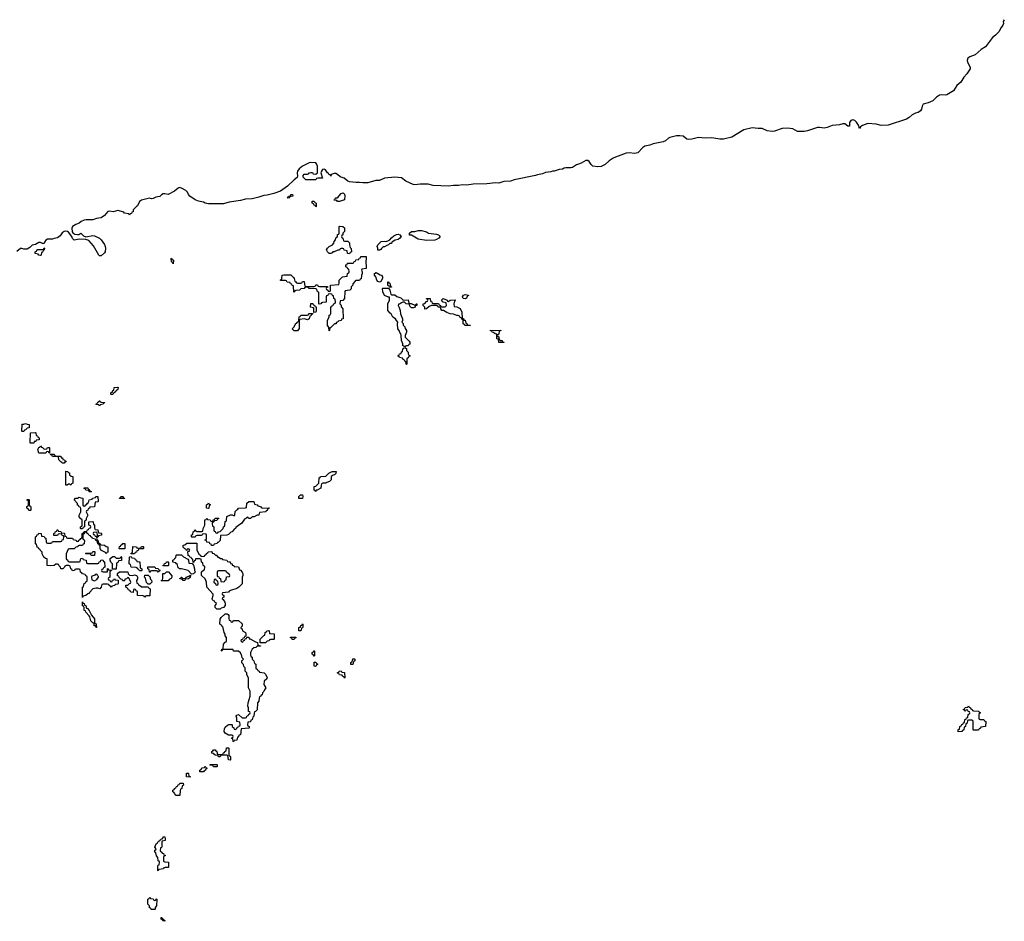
# Model space of a CAD drawing. Header units: inches. Extents: x 2777885 to 2884230, y 684484 to 829189.
# Tile 154 of 239: x 2823340 to 2835076, y 816826 to 827576. Entities that reach past the tile are written whole.
import ezdxf

# ---------------------------------------------------------------- set-up
doc = ezdxf.new("R2010")
doc.units = ezdxf.units.IN
doc.header["$MEASUREMENT"] = 0
for name, color, linetype in [('C8821', 7, 'Continuous'), ('C8822', 7, 'Continuous'), ('C8831', 7, 'Continuous'), ('C8832', 7, 'Continuous')]:
    doc.layers.add(name, color=color, linetype=linetype)

msp = doc.modelspace()

# ---------------------------------------------------------------- linework, layer by layer
at = {"layer": 'C8821', "color": 6}
for points in [[(2826093, 820000), (2826094, 819990), (2826098, 819978), (2826110, 819974), (2826112, 819950), (2826132, 819930), (2826138, 819898), (2826154, 819890), (2826154, 819850), (2826158, 819838), (2826172, 819832), (2826178, 819818), (2826194, 819810), (2826198, 819798), (2826252, 819790), (2826270, 819772), (2826291, 819730), (2826284, 819716), (2826252, 819688), (2826251, 819650), (2826274, 819610), (2826256, 819584), (2826250, 819566), (2826234, 819550), (2826230, 819526), (2826218, 819522), (2826214, 819510), (2826198, 819502), (2826193, 819487), (2826191, 819449), (2826174, 819430), (2826170, 819346), (2826150, 819326), (2826138, 819322), (2826133, 819307), (2826131, 819270), (2826118, 819262), (2826110, 819228), (2826094, 819226), (2826090, 819206), (2826058, 819202), (2826054, 819170), (2826058, 819158), (2826074, 819150), (2826074, 819130), (2825978, 819122), (2825971, 819050), (2825954, 819046), (2825950, 819026), (2825938, 819022), (2825930, 818986), (2825898, 818982), (2825890, 818966), (2825886, 818970), (2825882, 819002), (2825866, 819010), (2825882, 819018), (2825886, 819030), (2825882, 819042), (2825870, 819046), (2825830, 819046), (2825790, 819068), (2825779, 819090), (2825780, 819120), (2825790, 819142), (2825815, 819165), (2825833, 819173), (2825870, 819174), (2825874, 819170), (2825874, 819150), (2825893, 819133), (2825898, 819118), (2825910, 819114), (2825922, 819118), (2825927, 819133), (2825942, 819138), (2825947, 819153), (2825962, 819158), (2825966, 819170), (2825962, 819202), (2825928, 819208), (2825928, 819248), (2825922, 819270), (2825930, 819282), (2825950, 819291), (2825990, 819254), (2826030, 819254), (2826042, 819258), (2826048, 819272), (2826062, 819278), (2826070, 819294), (2826082, 819298), (2826086, 819310), (2826082, 819322), (2826068, 819328), (2826066, 819370), (2826058, 819390), (2826062, 819430), (2826089, 819510), (2826089, 819570), (2826069, 819610), (2826067, 819727), (2826048, 819770), (2826047, 819787), (2826029, 819809), (2826027, 819847), (2826010, 819866), (2826007, 819887), (2825989, 819909), (2825988, 819930), (2826006, 819950), (2825990, 819966), (2825989, 819990), (2825984, 820000)], [(2826854, 820000), (2826854, 819990), (2826850, 819986), (2826843, 820000)]]:
    msp.add_lwpolyline(points, dxfattribs=at)
for points in [[(2826870, 819866), (2826848, 819868), (2826850, 819914), (2826870, 819914), (2826878, 819898), (2826890, 819894), (2826890, 819886), (2826878, 819882)], [(2827288, 819888), (2827288, 819910), (2827302, 819918), (2827310, 819954), (2827330, 819954), (2827334, 819950), (2827334, 819930), (2827318, 819922), (2827310, 819888)], [(2827210, 819726), (2827202, 819742), (2827186, 819750), (2827182, 819762), (2827150, 819766), (2827142, 819782), (2827126, 819790), (2827142, 819798), (2827146, 819810), (2827172, 819812), (2827178, 819798), (2827213, 819793), (2827214, 819730)], [(2825850, 818748), (2825829, 818750), (2825822, 818802), (2825810, 818806), (2825753, 818807), (2825738, 818802), (2825730, 818786), (2825710, 818786), (2825702, 818802), (2825670, 818806), (2825648, 818828), (2825630, 818829), (2825629, 818850), (2825642, 818858), (2825650, 818871), (2825670, 818871), (2825678, 818858), (2825691, 818850), (2825692, 818832), (2825698, 818818), (2825710, 818814), (2825750, 818814), (2825762, 818818), (2825770, 818834), (2825782, 818838), (2825786, 818850), (2825802, 818858), (2825807, 818893), (2825830, 818894), (2825834, 818890), (2825834, 818810), (2825838, 818798), (2825850, 818794), (2825853, 818787), (2825854, 818750)], [(2825370, 818546), (2825327, 818547), (2825327, 818593), (2825350, 818594), (2825354, 818590), (2825358, 818558), (2825372, 818552)], [(2825487, 818607), (2825486, 818630), (2825502, 818638), (2825510, 818654), (2825542, 818658), (2825550, 818674), (2825558, 818658), (2825574, 818650), (2825558, 818642), (2825554, 818630), (2825538, 818622), (2825530, 818608)], [(2825649, 818669), (2825642, 818682), (2825610, 818686), (2825606, 818690), (2825610, 818694), (2825690, 818694), (2825694, 818690), (2825694, 818670), (2825690, 818669)], [(2825207, 818327), (2825186, 818350), (2825182, 818362), (2825166, 818370), (2825166, 818390), (2825182, 818398), (2825186, 818410), (2825202, 818418), (2825210, 818434), (2825222, 818438), (2825230, 818454), (2825242, 818458), (2825250, 818474), (2825290, 818474), (2825292, 818450), (2825278, 818442), (2825274, 818410), (2825258, 818402), (2825253, 818387), (2825250, 818328)], [(2825110, 817466), (2825073, 817467), (2825058, 817462), (2825054, 817450), (2824998, 817442), (2824990, 817426), (2824986, 817430), (2824988, 817488), (2824990, 817494), (2825002, 817498), (2825006, 817530), (2825002, 817542), (2824989, 817549), (2824987, 817587), (2824970, 817606), (2824962, 817642), (2824949, 817650), (2824950, 817674), (2824962, 817678), (2824966, 817690), (2824949, 817711), (2824966, 817750), (2824982, 817758), (2824987, 817773), (2825002, 817778), (2825008, 817792), (2825022, 817798), (2825026, 817810), (2825046, 817814), (2825050, 817834), (2825070, 817834), (2825074, 817810), (2825072, 817788), (2825038, 817782), (2825034, 817770), (2825033, 817713), (2825030, 817706), (2825018, 817702), (2825014, 817670), (2825018, 817658), (2825034, 817650), (2825038, 817638), (2825053, 817633), (2825058, 817618), (2825074, 817614), (2825073, 817607), (2825058, 817602), (2825054, 817590), (2825054, 817550), (2825058, 817538), (2825070, 817534), (2825113, 817533), (2825114, 817470)], [(2824950, 817074), (2824962, 817078), (2824967, 817093), (2824974, 817090), (2824971, 817009), (2824954, 816990), (2824954, 816970), (2824950, 816966), (2824907, 816967), (2824902, 816982), (2824887, 816987), (2824886, 817010), (2824866, 817030), (2824868, 817090), (2824882, 817098), (2824890, 817112), (2824898, 817098), (2824930, 817094), (2824938, 817078)], [(2825070, 816826), (2825046, 816830), (2825042, 816842), (2825026, 816850), (2825026, 816870), (2825034, 816870), (2825038, 816858), (2825052, 816852), (2825058, 816838), (2825070, 816834)]]:
    msp.add_lwpolyline(points, close=True, dxfattribs=at)
at = {"layer": 'C8822', "color": 6}
for points in [[(2830000, 825854), (2829975, 825845), (2829930, 825814), (2829910, 825810), (2829850, 825810), (2829830, 825804), (2829810, 825792), (2829770, 825790), (2829710, 825770), (2829690, 825769), (2829670, 825762), (2829607, 825753), (2829570, 825738), (2829510, 825727), (2829490, 825718), (2829234, 825666), (2829190, 825650), (2829110, 825647), (2829050, 825627), (2829010, 825630), (2828910, 825618), (2828745, 825615), (2828670, 825602), (2828613, 825607), (2828570, 825600), (2828510, 825601), (2828450, 825592), (2828270, 825600), (2828210, 825614), (2828114, 825614), (2828050, 825608), (2828030, 825612), (2827944, 825650), (2827890, 825690), (2827810, 825698), (2827690, 825686), (2827630, 825657), (2827583, 825657), (2827490, 825630), (2827430, 825630), (2827390, 825636), (2827350, 825634), (2827270, 825643), (2827250, 825650), (2827207, 825687), (2827161, 825701), (2827129, 825730), (2827110, 825741), (2827090, 825743), (2827054, 825730), (2827050, 825709), (2827046, 825726), (2827030, 825728), (2827022, 825742), (2827010, 825749), (2826986, 825786), (2826970, 825794), (2826950, 825789), (2826936, 825770), (2826931, 825750), (2826950, 825688), (2826893, 825687), (2826878, 825682), (2826870, 825666), (2826750, 825668), (2826720, 825700), (2826720, 825720), (2826730, 825734), (2826770, 825734), (2826782, 825738), (2826790, 825752), (2826810, 825754), (2826830, 825754), (2826838, 825738), (2826870, 825734), (2826888, 825752), (2826889, 825830), (2826877, 825857), (2826869, 825869), (2826810, 825874), (2826790, 825869), (2826710, 825829), (2826670, 825799), (2826651, 825770), (2826647, 825750), (2826652, 825710), (2826647, 825693), (2826610, 825665), (2826534, 825590), (2826450, 825532), (2826370, 825504), (2826290, 825484), (2826250, 825478), (2826190, 825458), (2826110, 825440), (2826030, 825436), (2825970, 825422), (2825838, 825402), (2825770, 825380), (2825590, 825380), (2825550, 825390), (2825530, 825401), (2825470, 825412), (2825430, 825429), (2825369, 825470), (2825353, 825490), (2825339, 825519), (2825319, 825539), (2825270, 825569), (2825246, 825574), (2825230, 825569), (2825186, 825530), (2825110, 825492), (2825070, 825501), (2825050, 825498), (2825030, 825489), (2825010, 825469), (2824962, 825458), (2824930, 825444), (2824910, 825441), (2824889, 825449), (2824790, 825425), (2824770, 825409), (2824745, 825355), (2824734, 825350), (2824694, 825310), (2824693, 825287), (2824678, 825282), (2824673, 825267), (2824658, 825262), (2824650, 825246), (2824642, 825262), (2824590, 825268), (2824582, 825282), (2824510, 825302), (2824454, 825286), (2824410, 825293), (2824390, 825290), (2824350, 825241), (2824310, 825213), (2824256, 825204), (2824210, 825190), (2824131, 825189), (2824110, 825185), (2824071, 825169), (2824050, 825149), (2824010, 825134), (2823971, 825109), (2823961, 825090), (2823967, 825047), (2823975, 825035), (2823999, 825019), (2824030, 825013), (2824044, 825016), (2824070, 825031), (2824100, 825000), (2824130, 824987), (2824210, 825001), (2824230, 824997), (2824290, 824970), (2824310, 824951), (2824350, 824895), (2824359, 824870), (2824361, 824850), (2824358, 824810), (2824350, 824798), (2824310, 824762), (2824290, 824762), (2824283, 824770), (2824219, 824879), (2824164, 824944), (2824130, 824955), (2824050, 824959), (2823989, 824949), (2823969, 824969), (2823962, 824990), (2823922, 825042), (2823910, 825049), (2823890, 825053), (2823870, 825049), (2823846, 825034), (2823821, 824999), (2823790, 824975), (2823751, 824969), (2823730, 824959), (2823670, 824959), (2823650, 824948), (2823638, 824930), (2823631, 824909), (2823610, 824908), (2823590, 824919), (2823570, 824919), (2823530, 824895), (2823490, 824889), (2823479, 824881), (2823462, 824858), (2823430, 824838), (2823390, 824838), (2823367, 824847), (2823350, 824848), (2823306, 824814)], [(2825984, 820000), (2825970, 820028), (2825950, 820048), (2825890, 820048), (2825886, 820066), (2825868, 820068), (2825773, 820067), (2825758, 820062), (2825750, 820048), (2825746, 820050), (2825748, 820070), (2825766, 820074), (2825768, 820132), (2825790, 820154), (2825802, 820158), (2825806, 820170), (2825806, 820210), (2825789, 820229), (2825789, 820250), (2825779, 820270), (2825762, 820342), (2825750, 820346), (2825742, 820362), (2825726, 820370), (2825729, 820429), (2825742, 820450), (2825791, 820491), (2825811, 820491), (2825825, 820485), (2825831, 820471), (2825833, 820433), (2825838, 820418), (2825852, 820412), (2825858, 820398), (2825870, 820394), (2825882, 820398), (2825886, 820410), (2825893, 820413), (2825950, 820414), (2825990, 820372), (2825990, 820346), (2825974, 820330), (2825978, 820318), (2825990, 820314), (2825994, 820290), (2826031, 820270), (2826034, 820250), (2826034, 820226), (2826018, 820222), (2826014, 820206), (2825998, 820202), (2825994, 820186), (2825978, 820182), (2825974, 820170), (2825990, 820154), (2826002, 820158), (2826006, 820174), (2826022, 820178), (2826026, 820194), (2826042, 820198), (2826046, 820214), (2826067, 820213), (2826074, 820206), (2826074, 820194), (2826086, 820194), (2826150, 820158), (2826174, 820150), (2826178, 820118), (2826212, 820112), (2826210, 820106), (2826170, 820106), (2826154, 820090), (2826130, 820088), (2826112, 820070), (2826092, 820030), (2826093, 820000)], [(2826843, 820000), (2826842, 820002), (2826826, 820010), (2826827, 820033), (2826842, 820038), (2826850, 820052), (2826854, 820050), (2826854, 820000)]]:
    msp.add_lwpolyline(points, dxfattribs=at)
for points in [[(2826550, 825448), (2826528, 825450), (2826542, 825458), (2826546, 825470), (2826566, 825474), (2826570, 825492), (2826593, 825493), (2826594, 825470), (2826558, 825462)], [(2826870, 825346), (2826862, 825362), (2826850, 825366), (2826842, 825382), (2826828, 825388), (2826827, 825413), (2826850, 825412), (2826858, 825398), (2826874, 825390), (2826874, 825350)], [(2827129, 825409), (2827122, 825422), (2827090, 825426), (2827088, 825430), (2827102, 825438), (2827106, 825450), (2827130, 825452), (2827170, 825505), (2827194, 825510), (2827210, 825494), (2827215, 825475), (2827211, 825430), (2827150, 825409)], [(2827210, 824934), (2827250, 824934), (2827270, 824914), (2827271, 824890), (2827281, 824861), (2827291, 824849), (2827294, 824810), (2827278, 824802), (2827270, 824786), (2827247, 824787), (2827242, 824822), (2827208, 824828), (2827202, 824842), (2827190, 824846), (2827170, 824846), (2827158, 824842), (2827152, 824828), (2827133, 824827), (2827088, 824808), (2827072, 824808), (2827064, 824796), (2827050, 824789), (2827028, 824790), (2827008, 824810), (2826998, 824830), (2827008, 824850), (2827028, 824870), (2827068, 824892), (2827086, 824910), (2827088, 824930), (2827106, 824950), (2827110, 824974), (2827122, 824978), (2827128, 824992), (2827130, 825014), (2827142, 825018), (2827148, 825032), (2827146, 825110), (2827150, 825114), (2827190, 825112), (2827210, 825094), (2827211, 825049), (2827192, 825030), (2827191, 825009), (2827178, 825002), (2827174, 824990), (2827178, 824978), (2827192, 824972), (2827198, 824938)], [(2828190, 824945), (2828090, 824959), (2828010, 825008), (2827987, 825007), (2827988, 825030), (2828010, 825051), (2828050, 825051), (2828090, 825061), (2828130, 825061), (2828190, 825046), (2828211, 825031), (2828310, 825019), (2828332, 825010), (2828352, 824990), (2828334, 824970), (2828310, 824954), (2828290, 824949)], [(2827630, 824828), (2827608, 824828), (2827609, 824850), (2827602, 824870), (2827610, 824892), (2827648, 824930), (2827690, 824936), (2827710, 824932), (2827736, 824944), (2827750, 824951), (2827770, 824976), (2827800, 825000), (2827830, 825016), (2827850, 825019), (2827871, 825010), (2827885, 824990), (2827870, 824970), (2827850, 824957), (2827814, 824946), (2827777, 824923), (2827770, 824909), (2827752, 824908), (2827734, 824890), (2827715, 824885), (2827690, 824869), (2827671, 824869), (2827651, 824849), (2827645, 824835)], [(2823590, 824766), (2823570, 824768), (2823562, 824782), (2823526, 824790), (2823526, 824810), (2823542, 824818), (2823550, 824834), (2823610, 824834), (2823622, 824838), (2823630, 824854), (2823634, 824850), (2823632, 824830), (2823618, 824822), (2823610, 824806), (2823598, 824802), (2823594, 824770)], [(2825170, 824666), (2825162, 824682), (2825149, 824690), (2825146, 824730), (2825150, 824734), (2825158, 824718), (2825172, 824710)], [(2827390, 824466), (2827350, 824468), (2827340, 824460), (2827312, 824428), (2827311, 824410), (2827292, 824390), (2827290, 824366), (2827274, 824350), (2827218, 824342), (2827214, 824330), (2827212, 824250), (2827190, 824226), (2827158, 824222), (2827154, 824190), (2827172, 824172), (2827173, 824153), (2827193, 824127), (2827194, 824010), (2827174, 824006), (2827170, 823988), (2827138, 823982), (2827134, 823970), (2827114, 823966), (2827112, 823950), (2827092, 823948), (2827050, 823906), (2827038, 823902), (2827034, 823870), (2827030, 823866), (2827026, 823910), (2827009, 823930), (2827008, 823990), (2827028, 824032), (2827030, 824054), (2827042, 824058), (2827047, 824073), (2827048, 824152), (2827062, 824158), (2827067, 824173), (2827082, 824178), (2827087, 824193), (2827102, 824198), (2827106, 824210), (2827102, 824242), (2827086, 824250), (2827082, 824282), (2827067, 824287), (2827062, 824302), (2827050, 824306), (2827018, 824302), (2827013, 824287), (2826998, 824282), (2826994, 824270), (2826993, 824207), (2826950, 824206), (2826938, 824202), (2826930, 824188), (2826910, 824186), (2826906, 824190), (2826906, 824326), (2826888, 824330), (2826882, 824362), (2826870, 824366), (2826789, 824369), (2826782, 824382), (2826750, 824386), (2826738, 824382), (2826731, 824369), (2826693, 824367), (2826674, 824350), (2826633, 824347), (2826618, 824342), (2826614, 824330), (2826608, 824328), (2826602, 824402), (2826587, 824407), (2826582, 824422), (2826567, 824427), (2826562, 824442), (2826530, 824446), (2826522, 824462), (2826510, 824466), (2826447, 824467), (2826450, 824474), (2826462, 824478), (2826466, 824490), (2826468, 824530), (2826490, 824534), (2826570, 824534), (2826604, 824504), (2826612, 824490), (2826618, 824458), (2826632, 824452), (2826638, 824438), (2826650, 824434), (2826690, 824434), (2826702, 824438), (2826710, 824454), (2826730, 824454), (2826738, 824398), (2826750, 824394), (2826850, 824394), (2826862, 824398), (2826870, 824414), (2826890, 824414), (2826898, 824398), (2826913, 824393), (2827010, 824394), (2827013, 824387), (2826998, 824382), (2826994, 824370), (2826998, 824358), (2827013, 824353), (2827018, 824338), (2827030, 824334), (2827042, 824338), (2827046, 824350), (2827046, 824410), (2827142, 824418), (2827147, 824433), (2827148, 824470), (2827188, 824512), (2827242, 824518), (2827246, 824550), (2827262, 824558), (2827266, 824570), (2827262, 824602), (2827250, 824606), (2827242, 824622), (2827226, 824630), (2827228, 824652), (2827242, 824658), (2827247, 824673), (2827310, 824674), (2827322, 824678), (2827327, 824693), (2827342, 824698), (2827347, 824713), (2827382, 824718), (2827387, 824733), (2827402, 824738), (2827408, 824752), (2827470, 824754), (2827465, 824670), (2827471, 824649), (2827471, 824609), (2827418, 824602), (2827414, 824590), (2827422, 824570), (2827422, 824550), (2827413, 824527), (2827410, 824486), (2827398, 824482)], [(2827630, 824448), (2827610, 824455), (2827595, 824470), (2827584, 824510), (2827569, 824530), (2827568, 824550), (2827590, 824562), (2827635, 824535), (2827651, 824530), (2827665, 824510), (2827665, 824490), (2827644, 824456)], [(2827770, 824294), (2827810, 824294), (2827837, 824277), (2827881, 824261), (2827910, 824232), (2827970, 824234), (2827978, 824198), (2827992, 824192), (2828008, 824192), (2828050, 824174), (2828062, 824178), (2828066, 824190), (2828072, 824190), (2828072, 824170), (2828054, 824166), (2828052, 824150), (2828030, 824142), (2828010, 824142), (2827998, 824150), (2827986, 824174), (2827986, 824186), (2827946, 824190), (2827927, 824207), (2827907, 824207), (2827890, 824202), (2827866, 824186), (2827854, 824186), (2827852, 824170), (2827865, 824145), (2827876, 824110), (2827878, 824070), (2827902, 824010), (2827902, 823990), (2827894, 823970), (2827910, 823954), (2827912, 823932), (2827930, 823914), (2827933, 823893), (2827951, 823871), (2827951, 823849), (2827934, 823810), (2827934, 823790), (2827984, 823744), (2827991, 823730), (2827990, 823709), (2827978, 823702), (2827970, 823689), (2827952, 823688), (2827938, 823682), (2827934, 823670), (2827938, 823658), (2827950, 823654), (2827952, 823630), (2827971, 823610), (2827972, 823592), (2827978, 823578), (2827994, 823570), (2827978, 823562), (2827970, 823546), (2827958, 823542), (2827954, 823530), (2827954, 823470), (2827950, 823466), (2827946, 823470), (2827942, 823502), (2827930, 823506), (2827922, 823522), (2827906, 823530), (2827902, 823542), (2827866, 823550), (2827862, 823562), (2827846, 823570), (2827862, 823578), (2827868, 823592), (2827886, 823594), (2827890, 823614), (2827902, 823618), (2827908, 823652), (2827922, 823658), (2827926, 823670), (2827922, 823682), (2827908, 823688), (2827908, 823710), (2827889, 823750), (2827888, 823810), (2827882, 823830), (2827870, 823848), (2827864, 823870), (2827849, 823890), (2827842, 823950), (2827848, 823970), (2827830, 823988), (2827818, 824010), (2827789, 824029), (2827769, 824069), (2827756, 824076), (2827728, 824110), (2827729, 824189), (2827747, 824233), (2827746, 824266), (2827734, 824266), (2827689, 824289), (2827669, 824331), (2827666, 824370), (2827670, 824374), (2827734, 824374), (2827752, 824352), (2827762, 824302)], [(2827746, 824386), (2827742, 824402), (2827727, 824407), (2827729, 824451), (2827734, 824450), (2827738, 824438), (2827750, 824434), (2827758, 824398), (2827772, 824392), (2827770, 824386)], [(2828273, 824193), (2828330, 824194), (2828338, 824178), (2828354, 824170), (2828358, 824158), (2828373, 824153), (2828410, 824152), (2828428, 824170), (2828422, 824202), (2828388, 824208), (2828366, 824230), (2828388, 824250), (2828434, 824230), (2828438, 824218), (2828450, 824214), (2828469, 824231), (2828530, 824234), (2828532, 824230), (2828522, 824218), (2828514, 824190), (2828518, 824158), (2828550, 824152), (2828590, 824132), (2828612, 824090), (2828614, 824014), (2828630, 824012), (2828634, 823994), (2828650, 823992), (2828658, 823958), (2828670, 823954), (2828678, 823938), (2828714, 823930), (2828710, 823928), (2828646, 823930), (2828642, 823942), (2828626, 823950), (2828626, 823990), (2828622, 824002), (2828610, 824006), (2828602, 824022), (2828590, 824026), (2828582, 824042), (2828568, 824048), (2828552, 824048), (2828510, 824065), (2828470, 824069), (2828430, 824084), (2828390, 824108), (2828370, 824109), (2828358, 824130), (2828358, 824138), (2828348, 824148), (2828326, 824150), (2828322, 824162), (2828307, 824167), (2828250, 824169), (2828222, 824158), (2828190, 824128), (2828170, 824126), (2828168, 824148), (2828148, 824170), (2828148, 824190), (2828168, 824192), (2828190, 824214), (2828202, 824218), (2828206, 824230), (2828202, 824242), (2828190, 824246), (2828187, 824253), (2828230, 824252), (2828234, 824250), (2828238, 824218), (2828252, 824212), (2828258, 824198)], [(2828650, 824249), (2828626, 824250), (2828620, 824260), (2828618, 824270), (2828628, 824290), (2828650, 824298), (2828691, 824291), (2828690, 824286), (2828678, 824282), (2828664, 824256)], [(2826846, 824086), (2826846, 824130), (2826842, 824142), (2826808, 824150), (2826810, 824194), (2826833, 824193), (2826838, 824178), (2826853, 824173), (2826858, 824158), (2826873, 824153), (2826874, 824110), (2826870, 824088)], [(2826770, 823998), (2826747, 824007), (2826730, 824008), (2826678, 824002), (2826673, 823987), (2826673, 823893), (2826650, 823868), (2826610, 823866), (2826588, 823890), (2826609, 823911), (2826630, 823954), (2826642, 823958), (2826646, 823970), (2826662, 823978), (2826667, 823993), (2826670, 824034), (2826682, 824038), (2826690, 824052), (2826770, 824054), (2826782, 824058), (2826788, 824072), (2826834, 824074), (2826830, 824066), (2826818, 824062), (2826810, 824046), (2826798, 824042), (2826792, 824010), (2826780, 824000)], [(2829050, 823728), (2829046, 823766), (2829029, 823770), (2829026, 823826), (2829006, 823830), (2828988, 823848), (2828970, 823849), (2828966, 823866), (2828950, 823868), (2828950, 823874), (2829010, 823871), (2829074, 823874), (2829074, 823870), (2829066, 823866), (2829054, 823866), (2829050, 823826), (2829038, 823822), (2829034, 823810), (2829038, 823798), (2829050, 823794), (2829052, 823772), (2829058, 823758), (2829072, 823752), (2829090, 823751), (2829094, 823734), (2829114, 823730), (2829110, 823728)], [(2824430, 823106), (2824426, 823110), (2824427, 823127), (2824434, 823134), (2824446, 823134), (2824450, 823154), (2824462, 823158), (2824466, 823190), (2824510, 823194), (2824514, 823190), (2824510, 823166), (2824498, 823162), (2824494, 823150), (2824478, 823142), (2824474, 823130), (2824458, 823122), (2824450, 823106)], [(2824290, 822969), (2824282, 822982), (2824250, 822986), (2824246, 822990), (2824262, 822998), (2824270, 823014), (2824282, 823018), (2824287, 823033), (2824294, 823030), (2824298, 823018), (2824310, 823014), (2824353, 823013), (2824350, 823006), (2824338, 823002), (2824334, 822990), (2824298, 822982)], [(2823370, 822666), (2823366, 822670), (2823368, 822752), (2823390, 822754), (2823410, 822762), (2823430, 822752), (2823454, 822750), (2823451, 822709), (2823430, 822706), (2823410, 822686), (2823398, 822682), (2823390, 822666)], [(2823470, 822526), (2823466, 822530), (2823468, 822652), (2823530, 822654), (2823534, 822650), (2823538, 822618), (2823553, 822613), (2823558, 822598), (2823574, 822590), (2823573, 822567), (2823538, 822562), (2823532, 822548), (2823514, 822546), (2823510, 822528)], [(2823630, 822454), (2823662, 822458), (2823670, 822474), (2823690, 822474), (2823694, 822470), (2823694, 822406), (2823690, 822406), (2823682, 822422), (2823670, 822426), (2823658, 822422), (2823650, 822406), (2823568, 822408), (2823558, 822450), (2823570, 822474), (2823582, 822478), (2823590, 822494), (2823598, 822478), (2823610, 822474)], [(2823848, 822288), (2823842, 822302), (2823830, 822306), (2823806, 822330), (2823802, 822362), (2823790, 822366), (2823730, 822366), (2823722, 822382), (2823710, 822386), (2823706, 822394), (2823750, 822394), (2823758, 822378), (2823773, 822373), (2823831, 822371), (2823834, 822354), (2823851, 822351), (2823854, 822334), (2823874, 822330), (2823878, 822318), (2823892, 822312), (2823890, 822306), (2823878, 822302), (2823870, 822289)], [(2823950, 822028), (2823938, 822038), (2823922, 822038), (2823907, 822027), (2823888, 822028), (2823890, 822192), (2823914, 822190), (2823918, 822178), (2823932, 822172), (2823934, 822150), (2823953, 822133), (2823974, 822130), (2823972, 822050), (2823958, 822042)], [(2826870, 821949), (2826862, 821962), (2826848, 821968), (2826848, 822010), (2826870, 822014), (2826906, 822050), (2826908, 822112), (2826922, 822118), (2826926, 822130), (2826990, 822132), (2827026, 822170), (2827066, 822190), (2827112, 822190), (2827110, 822166), (2827094, 822150), (2827076, 822144), (2827052, 822128), (2827051, 822090), (2827031, 822070), (2827001, 822059), (2826990, 822049), (2826952, 822048), (2826938, 822042), (2826933, 822027), (2826931, 821990), (2826886, 821966), (2826874, 821966)], [(2824170, 821946), (2824162, 821962), (2824127, 821967), (2824122, 821982), (2824107, 821987), (2824107, 821993), (2824153, 821993), (2824158, 821978), (2824170, 821974), (2824178, 821958), (2824194, 821950), (2824190, 821946)], [(2824070, 821506), (2824066, 821510), (2824066, 821530), (2824082, 821538), (2824086, 821550), (2824086, 821610), (2824082, 821622), (2824070, 821626), (2824049, 821650), (2824049, 821670), (2824068, 821710), (2824067, 821747), (2824062, 821762), (2824048, 821768), (2824042, 821782), (2824030, 821786), (2824028, 821808), (2823988, 821852), (2824006, 821870), (2824030, 821872), (2824050, 821882), (2824070, 821874), (2824093, 821873), (2824093, 821793), (2824098, 821778), (2824110, 821774), (2824122, 821778), (2824128, 821792), (2824142, 821798), (2824147, 821813), (2824162, 821818), (2824167, 821853), (2824202, 821858), (2824207, 821873), (2824242, 821878), (2824248, 821892), (2824270, 821892), (2824274, 821830), (2824270, 821826), (2824238, 821822), (2824233, 821767), (2824178, 821762), (2824174, 821750), (2824158, 821742), (2824152, 821728), (2824138, 821722), (2824134, 821710), (2824151, 821669), (2824134, 821630), (2824134, 821610), (2824118, 821602), (2824114, 821590), (2824114, 821530), (2824098, 821522), (2824090, 821506)], [(2824530, 821866), (2824528, 821870), (2824542, 821878), (2824546, 821890), (2824569, 821891), (2824574, 821886), (2824574, 821874), (2824594, 821870), (2824590, 821866)], [(2826668, 821868), (2826666, 821890), (2826688, 821912), (2826710, 821912), (2826714, 821890), (2826710, 821869)], [(2823450, 821726), (2823442, 821742), (2823426, 821750), (2823426, 821770), (2823442, 821778), (2823446, 821790), (2823446, 821830), (2823442, 821842), (2823427, 821847), (2823430, 821854), (2823450, 821854), (2823454, 821850), (2823454, 821790), (2823458, 821778), (2823470, 821774), (2823473, 821767), (2823474, 821730), (2823470, 821726)], [(2826233, 821753), (2826314, 821754), (2826310, 821746), (2826298, 821742), (2826290, 821726), (2826278, 821722), (2826274, 821710), (2826198, 821702), (2826190, 821669), (2826170, 821669), (2826134, 821650), (2826111, 821649), (2826090, 821629), (2826066, 821630), (2826062, 821642), (2826050, 821646), (2826034, 821630), (2826018, 821622), (2825985, 821570), (2825962, 821558), (2825918, 821522), (2825911, 821510), (2825898, 821502), (2825871, 821470), (2825855, 821465), (2825830, 821438), (2825810, 821429), (2825734, 821426), (2825730, 821366), (2825710, 821346), (2825698, 821342), (2825694, 821330), (2825658, 821322), (2825650, 821308), (2825627, 821307), (2825622, 821322), (2825608, 821328), (2825602, 821342), (2825570, 821348), (2825566, 821366), (2825548, 821370), (2825562, 821378), (2825566, 821390), (2825566, 821430), (2825562, 821442), (2825530, 821446), (2825518, 821442), (2825510, 821426), (2825450, 821426), (2825438, 821422), (2825430, 821406), (2825390, 821406), (2825386, 821410), (2825387, 821433), (2825402, 821438), (2825406, 821470), (2825422, 821478), (2825428, 821492), (2825434, 821490), (2825438, 821478), (2825450, 821474), (2825510, 821474), (2825522, 821478), (2825526, 821510), (2825536, 821524), (2825546, 821550), (2825548, 821612), (2825562, 821618), (2825570, 821634), (2825578, 821618), (2825610, 821614), (2825618, 821598), (2825630, 821594), (2825642, 821598), (2825647, 821613), (2825662, 821618), (2825670, 821634), (2825710, 821634), (2825714, 821630), (2825698, 821622), (2825690, 821606), (2825658, 821602), (2825653, 821587), (2825638, 821582), (2825634, 821570), (2825638, 821538), (2825654, 821530), (2825654, 821490), (2825658, 821478), (2825670, 821474), (2825678, 821458), (2825690, 821454), (2825702, 821458), (2825709, 821471), (2825728, 821472), (2825766, 821510), (2825768, 821530), (2825782, 821538), (2825786, 821550), (2825788, 821592), (2825802, 821598), (2825806, 821610), (2825809, 821651), (2825852, 821672), (2825872, 821672), (2825898, 821662), (2825906, 821670), (2825908, 821712), (2825930, 821734), (2825942, 821738), (2825948, 821752), (2826030, 821754), (2826042, 821758), (2826048, 821810), (2826070, 821831), (2826130, 821832), (2826138, 821798), (2826170, 821792), (2826178, 821778), (2826212, 821772), (2826218, 821758)], [(2825590, 821748), (2825566, 821750), (2825568, 821790), (2825582, 821798), (2825590, 821814), (2825598, 821798), (2825614, 821790), (2825598, 821782), (2825594, 821750)], [(2824370, 821206), (2824362, 821222), (2824309, 821250), (2824298, 821270), (2824298, 821298), (2824286, 821310), (2824282, 821322), (2824270, 821326), (2824262, 821362), (2824248, 821368), (2824242, 821382), (2824206, 821390), (2824202, 821402), (2824186, 821410), (2824182, 821422), (2824170, 821426), (2824162, 821442), (2824146, 821450), (2824142, 821462), (2824130, 821466), (2824118, 821462), (2824110, 821446), (2824098, 821442), (2824094, 821430), (2824094, 821390), (2824098, 821378), (2824110, 821374), (2824113, 821367), (2824110, 821326), (2824098, 821322), (2824090, 821306), (2824050, 821306), (2824038, 821302), (2824034, 821290), (2824010, 821286), (2823990, 821268), (2823933, 821267), (2823918, 821262), (2823893, 821207), (2823893, 821153), (2823898, 821138), (2823910, 821134), (2823918, 821118), (2823930, 821114), (2824050, 821114), (2824062, 821118), (2824068, 821152), (2824090, 821154), (2824098, 821138), (2824132, 821132), (2824138, 821098), (2824150, 821094), (2824270, 821094), (2824282, 821098), (2824288, 821112), (2824302, 821118), (2824306, 821130), (2824330, 821134), (2824338, 821118), (2824352, 821112), (2824354, 821050), (2824338, 821042), (2824330, 821026), (2824318, 821022), (2824314, 821010), (2824318, 820998), (2824333, 820993), (2824386, 820994), (2824388, 821032), (2824394, 821030), (2824398, 821018), (2824434, 821014), (2824433, 821007), (2824418, 821002), (2824414, 820990), (2824414, 820930), (2824398, 820922), (2824394, 820910), (2824398, 820898), (2824413, 820893), (2824418, 820878), (2824430, 820874), (2824442, 820878), (2824447, 820893), (2824462, 820898), (2824470, 820914), (2824478, 820898), (2824513, 820893), (2824514, 820850), (2824510, 820846), (2824478, 820842), (2824474, 820830), (2824438, 820822), (2824430, 820809), (2824422, 820822), (2824406, 820830), (2824402, 820842), (2824387, 820847), (2824333, 820847), (2824318, 820842), (2824312, 820810), (2824294, 820790), (2824270, 820798), (2824250, 820798), (2824211, 820789), (2824172, 820748), (2824165, 820735), (2824151, 820729), (2824130, 820709), (2824112, 820708), (2824098, 820702), (2824090, 820686), (2824088, 820810), (2824102, 820818), (2824110, 820854), (2824122, 820858), (2824127, 820873), (2824142, 820878), (2824146, 820890), (2824146, 820930), (2824142, 820942), (2824127, 820947), (2824122, 820962), (2824088, 820968), (2824082, 820982), (2824066, 820990), (2824062, 821022), (2824050, 821026), (2824010, 821026), (2823998, 821022), (2823993, 821007), (2823970, 821006), (2823962, 821022), (2823948, 821030), (2823942, 821062), (2823927, 821067), (2823893, 821067), (2823878, 821062), (2823874, 821050), (2823854, 821030), (2823830, 821028), (2823828, 821048), (2823806, 821070), (2823802, 821082), (2823790, 821086), (2823770, 821086), (2823751, 821069), (2823710, 821064), (2823669, 821069), (2823666, 821146), (2823646, 821150), (2823627, 821167), (2823609, 821209), (2823608, 821228), (2823586, 821250), (2823582, 821262), (2823570, 821266), (2823562, 821282), (2823550, 821286), (2823542, 821322), (2823530, 821326), (2823529, 821329), (2823528, 821412), (2823542, 821418), (2823550, 821434), (2823562, 821438), (2823567, 821453), (2823594, 821450), (2823598, 821418), (2823630, 821414), (2823638, 821398), (2823653, 821393), (2823654, 821350), (2823658, 821338), (2823670, 821334), (2823710, 821334), (2823722, 821338), (2823730, 821354), (2823830, 821354), (2823842, 821358), (2823847, 821373), (2823862, 821378), (2823866, 821410), (2823862, 821422), (2823847, 821427), (2823842, 821442), (2823810, 821446), (2823798, 821442), (2823790, 821426), (2823747, 821427), (2823746, 821450), (2823762, 821458), (2823767, 821473), (2823782, 821478), (2823786, 821494), (2823793, 821493), (2823798, 821478), (2823830, 821474), (2823838, 821458), (2823870, 821454), (2823874, 821450), (2823878, 821418), (2823893, 821413), (2823898, 821398), (2823910, 821394), (2823970, 821394), (2823978, 821378), (2824012, 821372), (2824018, 821358), (2824030, 821354), (2824042, 821358), (2824046, 821370), (2824062, 821378), (2824068, 821392), (2824082, 821398), (2824086, 821410), (2824086, 821450), (2824102, 821458), (2824107, 821473), (2824142, 821478), (2824147, 821493), (2824162, 821498), (2824167, 821513), (2824182, 821518), (2824186, 821530), (2824182, 821542), (2824166, 821550), (2824166, 821590), (2824210, 821592), (2824214, 821590), (2824218, 821558), (2824232, 821552), (2824233, 821513), (2824238, 821498), (2824272, 821492), (2824278, 821458), (2824310, 821454), (2824314, 821450), (2824314, 821430), (2824278, 821422), (2824274, 821410), (2824258, 821402), (2824254, 821390), (2824258, 821378), (2824272, 821372), (2824278, 821338), (2824294, 821330), (2824298, 821318), (2824313, 821313), (2824352, 821312), (2824370, 821294), (2824392, 821290), (2824392, 821228), (2824378, 821222)], [(2824250, 821466), (2824218, 821462), (2824214, 821450), (2824218, 821438), (2824233, 821433), (2824238, 821418), (2824250, 821414), (2824262, 821418), (2824266, 821430), (2824262, 821462)], [(2824530, 821266), (2824526, 821270), (2824530, 821294), (2824542, 821298), (2824546, 821310), (2824562, 821318), (2824568, 821332), (2824594, 821330), (2824594, 821270), (2824590, 821268)], [(2824670, 821206), (2824666, 821210), (2824682, 821218), (2824686, 821230), (2824687, 821293), (2824732, 821292), (2824738, 821278), (2824750, 821274), (2824782, 821278), (2824790, 821294), (2824810, 821294), (2824814, 821290), (2824814, 821270), (2824810, 821266), (2824770, 821266), (2824758, 821262), (2824753, 821247), (2824738, 821242), (2824733, 821227), (2824718, 821222), (2824710, 821206)], [(2825510, 821174), (2825542, 821178), (2825546, 821190), (2825562, 821198), (2825568, 821212), (2825582, 821218), (2825587, 821233), (2825630, 821234), (2825634, 821214), (2825654, 821210), (2825672, 821192), (2825691, 821191), (2825693, 821173), (2825707, 821173), (2825733, 821153), (2825754, 821150), (2825758, 821138), (2825810, 821132), (2825818, 821118), (2825832, 821112), (2825850, 821111), (2825853, 821093), (2825872, 821090), (2825874, 821074), (2825894, 821070), (2825898, 821058), (2825950, 821051), (2825958, 821018), (2825970, 821014), (2825991, 820990), (2825998, 820970), (2825998, 820950), (2825992, 820930), (2825990, 820848), (2825951, 820810), (2825930, 820795), (2825851, 820769), (2825838, 820762), (2825830, 820749), (2825758, 820742), (2825754, 820730), (2825758, 820718), (2825772, 820712), (2825772, 820690), (2825758, 820682), (2825754, 820670), (2825764, 820664), (2825785, 820630), (2825791, 820610), (2825791, 820590), (2825770, 820569), (2825741, 820559), (2825730, 820549), (2825690, 820549), (2825670, 820566), (2825668, 820592), (2825686, 820610), (2825682, 820622), (2825668, 820628), (2825662, 820642), (2825650, 820646), (2825638, 820658), (2825635, 820670), (2825648, 820710), (2825647, 820727), (2825570, 820809), (2825568, 820870), (2825549, 820909), (2825509, 820950), (2825509, 820991), (2825530, 821014), (2825542, 821018), (2825546, 821050), (2825542, 821062), (2825528, 821070), (2825522, 821102), (2825506, 821110), (2825502, 821142), (2825487, 821147), (2825434, 821146), (2825430, 821126), (2825418, 821122), (2825414, 821110), (2825406, 821106), (2825402, 821142), (2825390, 821146), (2825382, 821162), (2825367, 821167), (2825362, 821182), (2825348, 821188), (2825346, 821234), (2825362, 821238), (2825366, 821250), (2825362, 821262), (2825350, 821266), (2825338, 821262), (2825334, 821246), (2825330, 821246), (2825322, 821262), (2825310, 821266), (2825290, 821286), (2825289, 821311), (2825307, 821313), (2825333, 821333), (2825450, 821334), (2825451, 821251), (2825481, 821201), (2825494, 821190), (2825498, 821178)], [(2824190, 821186), (2824182, 821202), (2824170, 821206), (2824130, 821206), (2824126, 821210), (2824130, 821214), (2824190, 821214), (2824202, 821218), (2824210, 821234), (2824230, 821234), (2824234, 821230), (2824230, 821188)], [(2824446, 821026), (2824448, 821088), (2824428, 821110), (2824418, 821130), (2824418, 821150), (2824450, 821174), (2824470, 821174), (2824490, 821154), (2824530, 821154), (2824542, 821158), (2824550, 821174), (2824554, 821170), (2824553, 821127), (2824518, 821122), (2824512, 821108), (2824498, 821102), (2824493, 821087), (2824490, 821026)], [(2824770, 821006), (2824762, 821022), (2824746, 821030), (2824742, 821042), (2824730, 821046), (2824667, 821047), (2824662, 821082), (2824646, 821090), (2824647, 821173), (2824670, 821174), (2824678, 821158), (2824710, 821154), (2824718, 821138), (2824734, 821130), (2824738, 821118), (2824773, 821113), (2824774, 821050), (2824778, 821038), (2824794, 821030), (2824794, 821010), (2824790, 821006)], [(2825386, 820966), (2825349, 821009), (2825270, 821029), (2825246, 821030), (2825226, 821050), (2825222, 821082), (2825208, 821088), (2825202, 821102), (2825167, 821107), (2825166, 821130), (2825182, 821138), (2825190, 821154), (2825202, 821158), (2825206, 821190), (2825210, 821194), (2825270, 821194), (2825294, 821170), (2825344, 821144), (2825352, 821132), (2825358, 821098), (2825394, 821094), (2825412, 821072), (2825425, 821030), (2825422, 821010), (2825431, 820991), (2825430, 820988), (2825410, 820969)], [(2824990, 820988), (2824982, 821002), (2824970, 821006), (2824910, 821006), (2824898, 821002), (2824893, 820987), (2824887, 820987), (2824882, 821022), (2824866, 821030), (2824867, 821053), (2824950, 821052), (2824958, 821038), (2824992, 821032), (2824998, 821018), (2825014, 821010), (2824998, 821002)], [(2825050, 821066), (2825046, 821070), (2825062, 821078), (2825067, 821093), (2825082, 821098), (2825090, 821114), (2825110, 821114), (2825114, 821110), (2825114, 821070), (2825110, 821066)], [(2824250, 820966), (2824238, 820962), (2824232, 820948), (2824198, 820942), (2824194, 820930), (2824198, 820898), (2824230, 820885), (2824260, 820900), (2824278, 820930), (2824278, 820938), (2824266, 820950), (2824262, 820962)], [(2824690, 820951), (2824710, 820958), (2824734, 820950), (2824742, 820942), (2824745, 820930), (2824745, 820910), (2824732, 820890), (2824738, 820858), (2824750, 820854), (2824758, 820838), (2824770, 820834), (2824793, 820813), (2824870, 820814), (2824878, 820798), (2824894, 820790), (2824893, 820707), (2824850, 820706), (2824838, 820702), (2824830, 820689), (2824822, 820702), (2824810, 820706), (2824746, 820710), (2824746, 820750), (2824742, 820762), (2824727, 820767), (2824722, 820782), (2824710, 820786), (2824698, 820782), (2824693, 820747), (2824666, 820750), (2824662, 820762), (2824650, 820766), (2824642, 820782), (2824628, 820788), (2824622, 820802), (2824606, 820810), (2824607, 820833), (2824630, 820834), (2824650, 820854), (2824662, 820858), (2824666, 820870), (2824642, 820922), (2824630, 820926), (2824612, 820908), (2824594, 820906), (2824590, 820886), (2824570, 820886), (2824562, 820902), (2824547, 820907), (2824527, 820927), (2824522, 820942), (2824507, 820947), (2824507, 820973), (2824529, 820991), (2824630, 820994), (2824632, 820970), (2824650, 820952)], [(2824870, 820846), (2824850, 820866), (2824838, 820918), (2824829, 820931), (2824830, 820954), (2824870, 820954), (2824894, 820930), (2824894, 820910), (2824912, 820892), (2824914, 820870), (2824890, 820846)], [(2825030, 820886), (2825028, 820890), (2825042, 820898), (2825047, 820913), (2825047, 820973), (2825070, 820974), (2825090, 820994), (2825113, 820993), (2825153, 820947), (2825154, 820930), (2825145, 820915), (2825120, 820900), (2825110, 820886)], [(2825290, 820888), (2825282, 820902), (2825250, 820908), (2825250, 820914), (2825262, 820918), (2825266, 820930), (2825269, 820931), (2825274, 820930), (2825278, 820918), (2825310, 820914), (2825322, 820918), (2825326, 820930), (2825358, 820942), (2825374, 820954), (2825370, 820926), (2825354, 820910), (2825314, 820906), (2825310, 820888)], [(2825790, 821006), (2825710, 821006), (2825698, 821002), (2825694, 820990), (2825694, 820950), (2825698, 820938), (2825712, 820932), (2825718, 820918), (2825733, 820913), (2825738, 820878), (2825770, 820874), (2825782, 820878), (2825790, 820894), (2825802, 820898), (2825807, 820933), (2825842, 820938), (2825846, 820950), (2825842, 820962), (2825827, 820967), (2825806, 820990), (2825802, 821002)], [(2825670, 820906), (2825658, 820902), (2825654, 820870), (2825673, 820853), (2825678, 820838), (2825690, 820834), (2825702, 820838), (2825706, 820850), (2825702, 820882), (2825687, 820887), (2825682, 820902)], [(2824250, 820329), (2824247, 820347), (2824229, 820350), (2824228, 820368), (2824222, 820382), (2824210, 820386), (2824189, 820410), (2824176, 820456), (2824168, 820468), (2824128, 820510), (2824126, 820526), (2824109, 820530), (2824107, 820567), (2824102, 820582), (2824090, 820586), (2824087, 820593), (2824090, 820634), (2824098, 820618), (2824110, 820614), (2824114, 820594), (2824130, 820592), (2824132, 820572), (2824138, 820558), (2824150, 820554), (2824170, 820532), (2824196, 820476), (2824230, 820431), (2824232, 820392), (2824238, 820378), (2824250, 820374), (2824251, 820369), (2824254, 820330)], [(2826690, 820288), (2826666, 820290), (2826668, 820328), (2826674, 820334), (2826686, 820334), (2826690, 820354), (2826702, 820358), (2826710, 820374), (2826714, 820370), (2826713, 820333), (2826710, 820326), (2826698, 820322)], [(2826207, 820147), (2826206, 820190), (2826250, 820234), (2826262, 820238), (2826266, 820270), (2826282, 820278), (2826286, 820290), (2826310, 820292), (2826314, 820290), (2826318, 820258), (2826373, 820253), (2826374, 820190), (2826370, 820186), (2826330, 820186), (2826318, 820182), (2826314, 820170), (2826290, 820166), (2826270, 820148)], [(2826610, 820186), (2826587, 820187), (2826582, 820202), (2826567, 820207), (2826567, 820213), (2826633, 820213), (2826633, 820207), (2826618, 820202)]]:
    msp.add_lwpolyline(points, close=True, dxfattribs=at)
at = {"layer": 'C8831', "color": 6}
msp.add_lwpolyline([(2834790, 819234), (2834830, 819234), (2834838, 819218), (2834854, 819210), (2834853, 819147), (2834798, 819142), (2834794, 819130), (2834778, 819122), (2834770, 819106), (2834710, 819106), (2834706, 819110), (2834706, 819210), (2834702, 819222), (2834690, 819226), (2834650, 819226), (2834638, 819222), (2834633, 819187), (2834618, 819182), (2834613, 819147), (2834598, 819142), (2834594, 819110), (2834578, 819102), (2834570, 819088), (2834527, 819087), (2834528, 819112), (2834542, 819118), (2834546, 819150), (2834562, 819158), (2834570, 819174), (2834582, 819178), (2834590, 819194), (2834602, 819198), (2834607, 819233), (2834622, 819238), (2834627, 819253), (2834642, 819258), (2834646, 819290), (2834662, 819298), (2834666, 819310), (2834662, 819322), (2834647, 819327), (2834642, 819342), (2834630, 819346), (2834618, 819342), (2834610, 819326), (2834602, 819342), (2834590, 819346), (2834587, 819353), (2834602, 819358), (2834610, 819374), (2834642, 819378), (2834650, 819394), (2834658, 819378), (2834673, 819373), (2834678, 819358), (2834693, 819353), (2834698, 819338), (2834710, 819334), (2834773, 819333), (2834778, 819318), (2834794, 819310), (2834778, 819302), (2834774, 819290), (2834774, 819250), (2834778, 819238)], close=True, dxfattribs=at)
at = {"layer": 'C8832', "color": 6}
msp.add_lwpolyline([(2835076, 827576), (2835064, 827556), (2835065, 827530), (2835060, 827510), (2835038, 827482), (2835010, 827430), (2834971, 827390), (2834936, 827364), (2834850, 827253), (2834801, 827219), (2834730, 827158), (2834665, 827135), (2834643, 827117), (2834635, 827090), (2834639, 827070), (2834671, 827010), (2834671, 826989), (2834631, 826930), (2834593, 826890), (2834557, 826830), (2834509, 826791), (2834472, 826728), (2834390, 826681), (2834370, 826676), (2834330, 826679), (2834304, 826676), (2834266, 826654), (2834223, 826610), (2834170, 826586), (2834110, 826570), (2834096, 826544), (2834090, 826510), (2834078, 826490), (2834050, 826470), (2834019, 826461), (2833979, 826441), (2833942, 826410), (2833910, 826390), (2833690, 826318), (2833610, 826316), (2833550, 826330), (2833450, 826337), (2833385, 826315), (2833363, 826297), (2833350, 826278), (2833338, 826318), (2833316, 826356), (2833293, 826373), (2833270, 826380), (2833247, 826373), (2833230, 826350), (2833230, 826305), (2833210, 826307), (2833174, 826334), (2833150, 826336), (2833110, 826323), (2833025, 826315), (2832965, 826290), (2832930, 826282), (2832872, 826292), (2832850, 826290), (2832730, 826252), (2832690, 826244), (2832610, 826243), (2832555, 826275), (2832490, 826281), (2832430, 826277), (2832335, 826245), (2832310, 826241), (2832250, 826252), (2832190, 826279), (2832143, 826277), (2832070, 826286), (2831970, 826263), (2831830, 826175), (2831730, 826150), (2831686, 826150), (2831590, 826167), (2831510, 826164), (2831430, 826170), (2831350, 826150), (2831310, 826146), (2831290, 826153), (2831250, 826186), (2831210, 826192), (2831170, 826190), (2831089, 826171), (2831075, 826165), (2831037, 826130), (2831010, 826118), (2830890, 826096), (2830850, 826081), (2830793, 826067), (2830769, 826051), (2830709, 825989), (2830670, 825979), (2830610, 825989), (2830570, 825984), (2830442, 825938), (2830414, 825926), (2830365, 825895), (2830319, 825850), (2830270, 825825), (2830230, 825821), (2830170, 825830), (2830150, 825850), (2830127, 825887), (2830110, 825896), (2830090, 825896), (2830034, 825866), (2830000, 825854)], dxfattribs=at)

doc.saveas('drawing.dxf')
